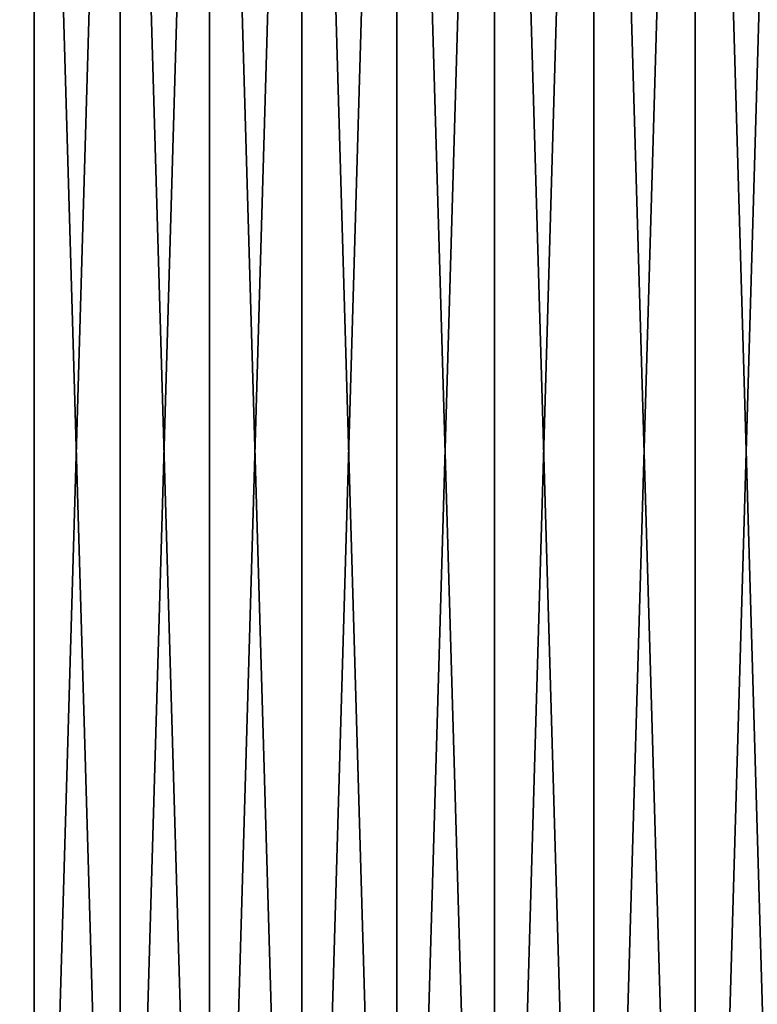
# Model space of a CAD drawing. Header units: millimetres. Extents: x -135 to 891, y -20 to 307.
# Tile 37 of 211: x -127 to -119, y -6 to 5. Entities that reach past the tile are written whole.
import ezdxf

# ---------------------------------------------------------------- set-up
doc = ezdxf.new("R2010")
doc.units = ezdxf.units.MM
doc.header["$LTSCALE"] = 65.185185
doc.layers.add('1', color=7, linetype='CONTINUOUS')
doc.layers.add('33', color=7, linetype='CONTINUOUS')

msp = doc.modelspace()

# ---------------------------------------------------------------- linework, layer by layer
at = {"layer": '1', "color": 151, "linetype": 'Continuous', "true_color": 0x70b4f2}
for points in [[(-119.612, 19.461, 65), (-118.473, -19.696, 65), (-118.473, 19.696, 65), (-119.612, 19.461, 65)], [(-120.736, 19.16, 65), (-119.612, -19.461, 65), (-119.612, 19.461, 65), (-120.736, 19.16, 65)], [(-119.612, -19.461, 65), (-118.473, -19.696, 65), (-119.612, 19.461, 65), (-119.612, -19.461, 65)], [(-121.84, 18.794, 65), (-120.736, -19.16, 65), (-120.736, 19.16, 65), (-121.84, 18.794, 65)], [(-120.736, -19.16, 65), (-119.612, -19.461, 65), (-120.736, 19.16, 65), (-120.736, -19.16, 65)], [(-122.922, 18.364, 65), (-121.84, -18.794, 65), (-121.84, 18.794, 65), (-122.922, 18.364, 65)], [(-121.84, -18.794, 65), (-120.736, -19.16, 65), (-121.84, 18.794, 65), (-121.84, -18.794, 65)], [(-123.976, 17.873, 65), (-122.922, -18.364, 65), (-122.922, 18.364, 65), (-123.976, 17.873, 65)], [(-122.922, -18.364, 65), (-121.84, -18.794, 65), (-122.922, 18.364, 65), (-122.922, -18.364, 65)], [(-125, 17.321, 65), (-123.976, -17.873, 65), (-123.976, 17.873, 65), (-125, 17.321, 65)], [(-123.976, -17.873, 65), (-122.922, -18.364, 65), (-123.976, 17.873, 65), (-123.976, -17.873, 65)], [(-125.99, 16.71, 65), (-125, -17.321, 65), (-125, 17.321, 65), (-125.99, 16.71, 65)], [(-125, -17.321, 65), (-123.976, -17.873, 65), (-125, 17.321, 65), (-125, -17.321, 65)], [(-126.943, 16.042, 65), (-125.99, -16.71, 65), (-125.99, 16.71, 65), (-126.943, 16.042, 65)], [(-125.99, -16.71, 65), (-125, -17.321, 65), (-125.99, 16.71, 65), (-125.99, -16.71, 65)], [(-127.856, 15.321, 65), (-126.943, -16.042, 65), (-126.943, 16.042, 65), (-127.856, 15.321, 65)], [(-126.943, -16.042, 65), (-125.99, -16.71, 65), (-126.943, 16.042, 65), (-126.943, -16.042, 65)], [(-127.856, -15.321, 65), (-126.943, -16.042, 65), (-127.856, 15.321, 65), (-127.856, -15.321, 65)]]:
    msp.add_3dface(points, dxfattribs=at)
at = {"layer": '33', "color": 151, "linetype": 'Continuous', "true_color": 0x70b4f2}
for points in [[(-119.612, 19.461, -2), (-118.473, 19.696, -2), (-119.612, -19.461, -2), (-119.612, 19.461, -2)], [(-119.612, -19.461, -2), (-118.473, 19.696, -2), (-118.473, -19.696, -2), (-119.612, -19.461, -2)], [(-120.736, 19.16, -2), (-119.612, 19.461, -2), (-120.736, -19.16, -2), (-120.736, 19.16, -2)], [(-120.736, -19.16, -2), (-119.612, 19.461, -2), (-119.612, -19.461, -2), (-120.736, -19.16, -2)], [(-121.84, 18.794, -2), (-120.736, 19.16, -2), (-121.84, -18.794, -2), (-121.84, 18.794, -2)], [(-121.84, -18.794, -2), (-120.736, 19.16, -2), (-120.736, -19.16, -2), (-121.84, -18.794, -2)], [(-122.922, 18.364, -2), (-121.84, 18.794, -2), (-122.922, -18.364, -2), (-122.922, 18.364, -2)], [(-122.922, -18.364, -2), (-121.84, 18.794, -2), (-121.84, -18.794, -2), (-122.922, -18.364, -2)], [(-123.976, 17.873, -2), (-122.922, 18.364, -2), (-123.976, -17.873, -2), (-123.976, 17.873, -2)], [(-123.976, -17.873, -2), (-122.922, 18.364, -2), (-122.922, -18.364, -2), (-123.976, -17.873, -2)], [(-125, 17.321, -2), (-123.976, 17.873, -2), (-125, -17.321, -2), (-125, 17.321, -2)], [(-125, -17.321, -2), (-123.976, 17.873, -2), (-123.976, -17.873, -2), (-125, -17.321, -2)], [(-125.99, 16.71, -2), (-125, 17.321, -2), (-125.99, -16.71, -2), (-125.99, 16.71, -2)], [(-125.99, -16.71, -2), (-125, 17.321, -2), (-125, -17.321, -2), (-125.99, -16.71, -2)], [(-126.943, 16.042, -2), (-125.99, 16.71, -2), (-126.943, -16.042, -2), (-126.943, 16.042, -2)], [(-126.943, -16.042, -2), (-125.99, 16.71, -2), (-125.99, -16.71, -2), (-126.943, -16.042, -2)], [(-127.856, 15.321, -2), (-126.943, 16.042, -2), (-127.856, -15.321, -2), (-127.856, 15.321, -2)], [(-127.856, -15.321, -2), (-126.943, 16.042, -2), (-126.943, -16.042, -2), (-127.856, -15.321, -2)]]:
    msp.add_3dface(points, dxfattribs=at)

doc.saveas('drawing.dxf')
